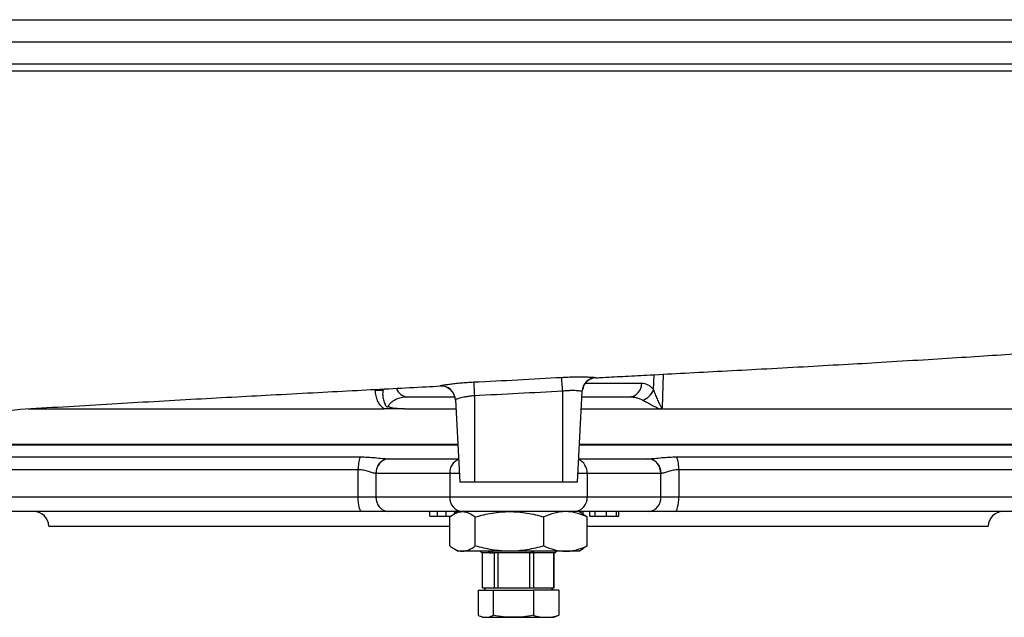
# Model space of a CAD drawing. Header units: millimetres. Extents: x 7 to 1569, y 11 to 2128.
# Tile 11 of 20: x 1018 to 1353, y 165 to 368. Entities that reach past the tile are written whole.
import ezdxf

# ---------------------------------------------------------------- set-up
doc = ezdxf.new("R2010")
doc.units = ezdxf.units.MM

msp = doc.modelspace()

# ---------------------------------------------------------------- linework, layer by layer
at = {"color": 8, "linetype": 'Continuous', "lineweight": 25}
for p, q in [((1213.96, 246.36), (1213.97, 246.41)), ((1233.61, 242.26), (1233.78, 247.38)), ((1236.95, 247.54), (1236.56, 236.07)), ((1138.89, 241.97), (1138.88, 242.37)), ((1141.4, 242.5), (1141.42, 241.97)), ((1141.42, 241.97), (1141.98, 242.53)), ((1160.89, 243.56), (1160.9, 243.57)), ((1210.36, 244.5), (1229.59, 244.5)), ((982.83, 223.5), (1166.95, 223.5)), ((1208.29, 223.5), (1365.8, 223.5)), ((1241.54, 219.37), (1366.02, 219.37)), ((1366.25, 214.98), (1242.21, 214.98)), ((1167.46, 213.76), (1164.24, 213.76)), ((1211, 213.76), (1207.78, 213.76))]:
    msp.add_line(p, q, dxfattribs=at)
at = {"color": 7, "linetype": 'Continuous', "lineweight": 25}
for p, q in [((1160.89, 243.56), (1160.89, 243.56)), ((1202.62, 241.79), (1202.62, 210.76)), ((1209.24, 241.64), (1207.62, 210.76)), ((1166, 239.76), (1149.97, 239.76)), ((1166.15, 238.84), (1167.62, 210.76)), ((1172.62, 240.2), (1172.62, 210.76)), ((1225.27, 239.76), (1209.14, 239.76)), ((1020.6, 235.76), (1141.85, 235.76)), ((1148.8, 235.76), (1166.31, 235.76)), ((1208.93, 235.76), (1235.54, 235.76)), ((1235.54, 235.76), (1365.16, 235.76)), ((982.85, 223.76), (1166.94, 223.76)), ((1208.3, 223.76), (1365.79, 223.76)), ((987.36, 219.37), (1133.7, 219.37)), ((1143.5, 218.76), (1167.2, 218.76)), ((1208.04, 218.76), (1231.73, 218.76)), ((1133.02, 214.98), (984.84, 214.98)), ((1133.02, 205.76), (1133.02, 214.98)), ((1242.21, 214.98), (1242.21, 205.76)), ((1139.08, 213.77), (1139.08, 205.76)), ((1164.24, 213.76), (1139.17, 213.76)), ((1164.24, 213.76), (1164.24, 205.76)), ((1211, 213.76), (1211, 205.76)), ((1236.07, 213.76), (1211, 213.76)), ((1236.15, 205.76), (1236.15, 213.77)), ((1172.62, 210.76), (1167.62, 210.76)), ((1202.62, 210.76), (1172.62, 210.76)), ((1207.62, 210.76), (1202.62, 210.76)), ((984.84, 205.76), (1133.02, 205.76)), ((1133.02, 205.76), (1139.08, 205.76)), ((1139.08, 205.76), (1164.24, 205.76)), ((1164.24, 205.76), (1211, 205.76)), ((1211, 205.76), (1236.15, 205.76)), ((1236.15, 205.76), (1242.21, 205.76)), ((1242.21, 205.76), (1390.4, 205.76)), ((1134.32, 200.76), (989.67, 200.76)), ((1143.41, 200.76), (1134.32, 200.76)), ((1168.57, 200.76), (1143.41, 200.76)), ((1157.48, 199.26), (1157.48, 200.76)), ((1157.48, 199.26), (1160.03, 199.26)), ((1160.03, 199.26), (1160.03, 200.76)), ((1163.02, 199.26), (1163.02, 200.76)), ((1164.21, 189.1), (1164.21, 198.93)), ((1167.12, 200.76), (1165.56, 199.86)), ((1165.93, 200.08), (1165.93, 200.76)), ((1165.97, 200.1), (1165.97, 200.76)), ((1206.67, 200.76), (1168.57, 200.76)), ((1172.89, 189.1), (1172.89, 198.93)), ((1196.31, 189.1), (1196.31, 198.93)), ((1231.82, 200.76), (1206.67, 200.76)), ((1209.67, 199.87), (1208.12, 200.76)), ((1208.42, 200.59), (1208.42, 200.76)), ((1209.66, 199.85), (1211.03, 198.93)), ((1209.7, 199.82), (1209.7, 200.76)), ((1211.03, 189.1), (1211.03, 198.93)), ((1211.85, 200.76), (1211.85, 199.26)), ((1211.92, 199.26), (1211.92, 200.76)), ((1213.76, 199.26), (1213.76, 200.76)), ((1217.64, 199.26), (1217.64, 200.76)), ((1221.02, 199.26), (1221.02, 200.76)), ((1221.85, 199.26), (1221.85, 200.76)), ((1240.91, 200.76), (1231.82, 200.76)), ((1385.57, 200.76), (1240.91, 200.76)), ((1027.62, 195.76), (1164.21, 195.76)), ((1211.03, 195.76), (1347.62, 195.76)), ((1165.56, 188.17), (1167.12, 187.26)), ((1208.12, 187.26), (1209.67, 188.16)), ((1211.03, 189.1), (1209.66, 188.18)), ((1209.67, 188.16), (1209.68, 188.17)), ((1168.55, 187.26), (1167.12, 187.26)), ((1184.6, 187.26), (1168.55, 187.26)), ((1174.62, 187.26), (1175.12, 186.76)), ((1177.78, 186.76), (1175.12, 186.76)), ((1175.41, 174.76), (1175.41, 186.76)), ((1177.78, 186.76), (1177.41, 187.26)), ((1177.78, 186.76), (1178, 186.76)), ((1178, 186.76), (1178, 187.26)), ((1178, 186.76), (1178.78, 186.76)), ((1178.4, 187.26), (1178.78, 186.76)), ((1192.03, 186.76), (1178.78, 186.76)), ((1179.36, 186.76), (1179.36, 174.76)), ((1180.67, 174.76), (1180.67, 186.76)), ((1203.67, 187.26), (1184.6, 187.26)), ((1191.33, 186.76), (1191.33, 174.76)), ((1191.95, 187.26), (1192.03, 186.76)), ((1192.03, 186.76), (1192.08, 186.76)), ((1192.15, 186.76), (1192.08, 186.76)), ((1192.09, 186.76), (1192.09, 187.26)), ((1192.15, 186.76), (1192.38, 186.76)), ((1192.38, 186.76), (1192.82, 187.26)), ((1200.12, 186.76), (1192.38, 186.76)), ((1192.88, 174.76), (1192.88, 186.76)), ((1199.58, 186.76), (1199.58, 174.76)), ((1199.83, 174.76), (1199.83, 186.76)), ((1200.12, 186.76), (1200.62, 187.26)), ((1208.12, 187.26), (1203.67, 187.26)), ((1175.41, 174.76), (1176.53, 174.76)), ((1176.37, 174.76), (1175.91, 173.96)), ((1176.53, 174.76), (1178.24, 174.76)), ((1178.24, 174.76), (1179.36, 174.76)), ((1179.36, 174.76), (1180.67, 174.76)), ((1180.67, 174.76), (1183.69, 174.76)), ((1183.69, 174.76), (1188.31, 174.76)), ((1188.31, 174.76), (1191.33, 174.76)), ((1191.33, 174.76), (1192.88, 174.76)), ((1192.88, 174.76), (1194.78, 174.76)), ((1194.78, 174.76), (1197.68, 174.76)), ((1197.68, 174.76), (1199.58, 174.76)), ((1199.33, 173.96), (1198.86, 174.76)), ((1199.58, 174.76), (1199.83, 174.76)), ((1173.91, 173.96), (1173.91, 165.44)), ((1173.91, 173.96), (1179, 173.96)), ((1179, 173.96), (1179, 165.44)), ((1179, 173.96), (1192.7, 173.96)), ((1192.7, 173.96), (1192.7, 165.44)), ((1201.32, 173.96), (1192.7, 173.96)), ((1201.32, 173.96), (1201.32, 165.44)), ((1174.71, 165.1), (1175.62, 164.76)), ((1175.62, 164.76), (1176.46, 164.76)), ((1176.46, 164.76), (1185.85, 164.76)), ((1185.85, 164.76), (1197.01, 164.76)), ((1197.01, 164.76), (1199.62, 164.76)), ((1199.62, 164.76), (1200.53, 165.1))]:
    msp.add_line(p, q, dxfattribs=at)
at = {"color": 7, "linetype": 'Continuous', "lineweight": 25, "flags": 128}
for points in [[(1172.39, 244.9), (1172.4, 244.72), (1172.41, 244.4), (1172.44, 243.94), (1172.47, 243.36), (1172.5, 242.67), (1172.54, 241.9), (1172.58, 241.06), (1172.62, 240.2)], [(1134.32, 200.76), (1134.07, 200.86), (1133.83, 201.15), (1133.6, 201.61), (1133.4, 202.23), (1133.24, 202.99), (1133.12, 203.85), (1133.05, 204.79), (1133.02, 205.76)], [(1240.91, 200.76), (1241.17, 200.86), (1241.41, 201.15), (1241.64, 201.61), (1241.83, 202.23), (1242, 202.99), (1242.12, 203.85), (1242.19, 204.79), (1242.21, 205.76)]]:
    msp.add_lwpolyline(points, dxfattribs=at)
at = {"color": 7, "linetype": 'Continuous', "lineweight": 25}
for centre, radius, start, end in [((713.96, 214.06), 489.45, 3.2474, 3.7982), ((1214.23, 241.34), 5, 92.7655, 176.9972), ((1214.23, 241.37), 5, 93.1343, 176.9923), ((1140.16, 199.83), 42.16, 88.2779, 91.7221), ((1161.16, 238.53), 5, 3.0009, 93.0937), ((1161.16, 238.58), 5, 3.0098, 92.8855), ((1224.93, 244.41), 4.66, 274.1291, 1.1037), ((1227.73, 244.57), 6.32, 290.259, 338.5113), ((1144.55, 215.45), 11.53, 160.1088, 182.3259), ((1143.81, 214.05), 4.74, 94.9765, 183.4139), ((1143.86, 214.08), 4.7, 94.4019, 183.8113), ((1231.37, 214.08), 4.7, 356.1887, 85.5981), ((1231.43, 214.05), 4.74, 356.5861, 85.0235), ((1230.69, 215.45), 11.53, 357.6741, 19.8912), ((1143.78, 205.45), 4.7, 176.1887, 265.5981), ((1168.93, 205.45), 4.7, 176.1887, 265.5981), ((1206.31, 205.45), 4.7, 274.4019, 3.8113), ((1231.46, 205.45), 4.7, 274.4019, 3.8113), ((1022.62, 195.76), 5, 0, 90), ((1352.62, 195.76), 5, 90, 180)]:
    msp.add_arc(centre, radius, start, end, dxfattribs=at)
at = {"color": 8, "linetype": 'Continuous', "lineweight": 25}
for centre, radius, start, end in [((1150.15, 244.12), 4.36, 198.4911, 267.6936), ((1204.58, 244.71), 5.48, 328.5953, 352.8275), ((1169.13, 214.01), 4.9, 113.0181, 182.8297), ((1206.11, 214.01), 4.9, 357.1703, 66.9819)]:
    msp.add_arc(centre, radius, start, end, dxfattribs=at)
at = {"color": 7, "linetype": 'Continuous', "lineweight": 25}
for points, knots in [([(924.02, 368.26), (927.05, 368.26), (930.41, 368.26), (937.72, 368.26), (941.66, 368.26), (954.08, 368.26), (963.18, 368.26), (977.11, 368.26), (981.8, 368.26), (991.12, 368.26), (995.74, 368.26), (1009.48, 368.26), (1018.51, 368.26), (1036.57, 368.26), (1045.6, 368.26), (1063.9, 368.26), (1073.2, 368.26), (1092.03, 368.26), (1101.55, 368.26), (1120.65, 368.26), (1130.23, 368.26), (1158.91, 368.26), (1177.97, 368.26), (1215.8, 368.26), (1234.57, 368.26), (1271.45, 368.26), (1289.56, 368.26), (1324.73, 368.26), (1341.79, 368.26), (1374.55, 368.26), (1390.28, 368.26), (1420.3, 368.26), (1434.57, 368.26), (1461.16, 368.26), (1473.5, 368.26), (1496.08, 368.26), (1506.32, 368.26), (1524.55, 368.26), (1532.54, 368.26), (1546.16, 368.26), (1551.8, 368.26), (1558.35, 368.26), (1560.21, 368.26), (1563.33, 368.26), (1564.58, 368.26), (1566.54, 368.26), (1567.24, 368.26), (1567.8, 368.26), (1567.89, 368.26), (1567.97, 368.26)], [-0.0000207, -0.0000207, -0.0000207, -0.0000207, 0.0072538, 0.0072538, 0.0145316, 0.0145316, 0.029087, 0.029087, 0.0363647, 0.0363647, 0.0436425, 0.0436425, 0.0581979, 0.0581979, 0.0727534, 0.0727534, 0.0873088, 0.0873088, 0.1018643, 0.1018643, 0.1164197, 0.1164197, 0.1455306, 0.1455306, 0.1746415, 0.1746415, 0.2037524, 0.2037524, 0.2328633, 0.2328633, 0.2619742, 0.2619742, 0.2910851, 0.2910851, 0.320196, 0.320196, 0.3493069, 0.3493069, 0.3784179, 0.3784179, 0.4075288, 0.4075288, 0.4220842, 0.4220842, 0.4366397, 0.4366397, 0.4511951, 0.4511951, 0.4547343, 0.4547343, 0.4547343, 0.4547343]), ([(923.79, 360.76), (926.83, 360.76), (930.19, 360.76), (937.51, 360.76), (941.45, 360.76), (953.88, 360.76), (962.99, 360.76), (976.93, 360.76), (981.62, 360.76), (990.95, 360.76), (995.58, 360.76), (1009.33, 360.76), (1018.37, 360.76), (1036.45, 360.76), (1045.49, 360.76), (1063.81, 360.76), (1073.11, 360.76), (1091.96, 360.76), (1101.48, 360.76), (1120.6, 360.76), (1130.19, 360.76), (1158.91, 360.76), (1177.98, 360.76), (1215.85, 360.76), (1234.63, 360.76), (1271.55, 360.76), (1289.68, 360.76), (1324.88, 360.76), (1341.96, 360.76), (1374.75, 360.76), (1390.49, 360.76), (1420.54, 360.76), (1434.83, 360.76), (1461.45, 360.76), (1473.8, 360.76), (1496.4, 360.76), (1506.65, 360.76), (1524.9, 360.76), (1532.9, 360.76), (1546.54, 360.76), (1552.17, 360.76), (1558.73, 360.76), (1560.6, 360.76), (1563.72, 360.76), (1564.97, 360.76), (1566.93, 360.76), (1567.63, 360.76), (1568.15, 360.76), (1568.21, 360.76), (1568.26, 360.76)], [-0.0000239, -0.0000239, -0.0000239, -0.0000239, 0.0072538, 0.0072538, 0.0145316, 0.0145316, 0.029087, 0.029087, 0.0363647, 0.0363647, 0.0436425, 0.0436425, 0.0581979, 0.0581979, 0.0727534, 0.0727534, 0.0873088, 0.0873088, 0.1018643, 0.1018643, 0.1164197, 0.1164197, 0.1455306, 0.1455306, 0.1746415, 0.1746415, 0.2037524, 0.2037524, 0.2328633, 0.2328633, 0.2619742, 0.2619742, 0.2910851, 0.2910851, 0.320196, 0.320196, 0.3493069, 0.3493069, 0.3784179, 0.3784179, 0.4075288, 0.4075288, 0.4220842, 0.4220842, 0.4366397, 0.4366397, 0.4511951, 0.4511951, 0.453308, 0.453308, 0.453308, 0.453308]), ([(924.02, 353.26), (927.05, 353.26), (930.41, 353.26), (937.72, 353.26), (941.66, 353.26), (954.08, 353.26), (963.18, 353.26), (977.11, 353.26), (981.8, 353.26), (991.12, 353.26), (995.74, 353.26), (1009.48, 353.26), (1018.51, 353.26), (1036.57, 353.26), (1045.6, 353.26), (1063.9, 353.26), (1073.2, 353.26), (1092.03, 353.26), (1101.55, 353.26), (1120.65, 353.26), (1130.23, 353.26), (1158.91, 353.26), (1177.97, 353.26), (1215.8, 353.26), (1234.57, 353.26), (1271.45, 353.26), (1289.56, 353.26), (1324.73, 353.26), (1341.79, 353.26), (1374.55, 353.26), (1390.28, 353.26), (1420.3, 353.26), (1434.57, 353.26), (1461.16, 353.26), (1473.5, 353.26), (1496.08, 353.26), (1506.32, 353.26), (1524.55, 353.26), (1532.54, 353.26), (1546.16, 353.26), (1551.8, 353.26), (1558.35, 353.26), (1560.21, 353.26), (1563.33, 353.26), (1564.58, 353.26), (1566.54, 353.26), (1567.24, 353.26), (1567.8, 353.26), (1567.89, 353.26), (1567.97, 353.26)], [-0.0000207, -0.0000207, -0.0000207, -0.0000207, 0.0072538, 0.0072538, 0.0145316, 0.0145316, 0.029087, 0.029087, 0.0363647, 0.0363647, 0.0436425, 0.0436425, 0.0581979, 0.0581979, 0.0727534, 0.0727534, 0.0873088, 0.0873088, 0.1018643, 0.1018643, 0.1164197, 0.1164197, 0.1455306, 0.1455306, 0.1746415, 0.1746415, 0.2037524, 0.2037524, 0.2328633, 0.2328633, 0.2619742, 0.2619742, 0.2910851, 0.2910851, 0.320196, 0.320196, 0.3493069, 0.3493069, 0.3784179, 0.3784179, 0.4075288, 0.4075288, 0.4220842, 0.4220842, 0.4366397, 0.4366397, 0.4511951, 0.4511951, 0.4547343, 0.4547343, 0.4547343, 0.4547343]), ([(1213.97, 246.33), (1214.8, 246.37), (1218.18, 246.55), (1224.34, 246.88), (1233.63, 247.37), (1244.61, 247.95), (1257.29, 248.63), (1270.73, 249.35), (1284.51, 250.1), (1298.09, 250.86), (1311.75, 251.65), (1325.21, 252.47), (1338.34, 253.29), (1350.61, 254.08), (1362.55, 254.87), (1372.99, 255.58), (1379.32, 256.03), (1381.79, 256.21)], [0, 0, 0, 0, 0.0135783, 0.0552098, 0.1008918, 0.166217, 0.2365818, 0.3120151, 0.3923207, 0.4716067, 0.5472748, 0.6332553, 0.7140684, 0.7898706, 0.86632, 0.9477986, 1, 1, 1, 1]), ([(1160.9, 243.57), (1160.91, 243.59), (1160.99, 243.62), (1161.21, 243.68), (1161.31, 243.7), (1161.54, 243.75), (1161.67, 243.78), (1162.12, 243.86), (1162.48, 243.92), (1163.12, 244.02), (1163.34, 244.06), (1163.83, 244.13), (1164.08, 244.16), (1164.88, 244.27), (1165.46, 244.34), (1166.4, 244.44), (1166.72, 244.47), (1167.37, 244.54), (1168.04, 244.6), (1168.74, 244.66), (1169.45, 244.72), (1169.81, 244.74), (1170.9, 244.82), (1171.64, 244.86), (1172.39, 244.9)], [0, 0, 0, 0, 0.125, 0.125, 0.1875, 0.1875, 0.25, 0.25, 0.375, 0.375, 0.4375, 0.4375, 0.5, 0.5, 0.625, 0.625, 0.6875, 0.6875, 0.75, 0.8125, 0.8125, 0.875, 0.875, 1, 1, 1, 1]), ([(1202.33, 246.48), (1203.08, 246.53), (1203.82, 246.56), (1204.91, 246.6), (1205.28, 246.61), (1205.99, 246.63), (1206.35, 246.64), (1207.4, 246.66), (1208.06, 246.66), (1209, 246.66), (1209.31, 246.65), (1209.9, 246.64), (1210.19, 246.64), (1211, 246.62), (1211.49, 246.6), (1212.14, 246.56), (1212.34, 246.55), (1212.71, 246.53), (1212.88, 246.51), (1213.18, 246.49), (1213.31, 246.48), (1213.54, 246.45), (1213.64, 246.44), (1213.87, 246.4), (1213.95, 246.38), (1213.96, 246.36)], [0, 0, 0, 0, 0.125, 0.125, 0.1875, 0.1875, 0.25, 0.25, 0.375, 0.375, 0.4375, 0.4375, 0.5, 0.5, 0.625, 0.625, 0.6875, 0.6875, 0.75, 0.75, 0.8125, 0.8125, 0.875, 0.875, 1, 1, 1, 1]), ([(1005.4, 234.77), (1010.12, 235.08), (1019.49, 235.7), (1034.17, 236.59), (1048.77, 237.46), (1063.28, 238.29), (1077.53, 239.09), (1091.44, 239.86), (1105.28, 240.6), (1118.93, 241.33), (1132.26, 242.03), (1144.55, 242.67), (1153.98, 243.16), (1159.31, 243.44), (1160.89, 243.53)], [0, 0, 0, 0, 0.105232, 0.209186, 0.309133, 0.40336, 0.496129, 0.583334, 0.665342, 0.752286, 0.832447, 0.905704, 0.971977, 1, 1, 1, 1]), ([(1141.85, 235.76), (1141.6, 235.92), (1141.37, 236.11), (1140.94, 236.52), (1140.74, 236.74), (1140.19, 237.45), (1139.89, 237.96), (1139.53, 238.78), (1139.43, 239.06), (1139.24, 239.63), (1139.17, 239.91), (1138.98, 240.78), (1138.91, 241.37), (1138.89, 241.97)], [0, 0, 0, 0, 0.125, 0.125, 0.25, 0.25, 0.5, 0.5, 0.625, 0.625, 0.75, 0.75, 1, 1, 1, 1]), ([(1141.42, 241.97), (1141.36, 241.45), (1141.35, 240.92), (1141.41, 239.88), (1141.49, 239.35), (1141.69, 238.57), (1141.76, 238.31), (1141.94, 237.8), (1142.05, 237.55), (1142.22, 237.18), (1142.29, 237.06), (1142.43, 236.82), (1142.5, 236.71), (1142.65, 236.56), (1142.7, 236.51), (1142.82, 236.45), (1142.89, 236.43), (1143.02, 236.46), (1143.08, 236.49), (1143.18, 236.57), (1143.23, 236.61), (1143.27, 236.65)], [0, 0, 0, 0, 0.25, 0.25, 0.5, 0.5, 0.625, 0.625, 0.75, 0.75, 0.8125, 0.8125, 0.875, 0.875, 0.90625, 0.90625, 0.9375, 0.9375, 0.96875, 0.96875, 1, 1, 1, 1]), ([(1209.24, 241.64), (1209.24, 241.65), (1209.2, 241.68), (1209.07, 241.71), (1209.02, 241.73), (1208.89, 241.75), (1208.82, 241.77), (1208.57, 241.8), (1208.37, 241.83), (1207.88, 241.88), (1207.61, 241.9), (1207, 241.94), (1206.66, 241.95), (1205.94, 241.96), (1205.56, 241.96), (1204.95, 241.94), (1204.75, 241.94), (1204.33, 241.92), (1204.12, 241.91), (1203.48, 241.87), (1203.06, 241.83), (1202.62, 241.79)], [0, 0, 0, 0, 0.125, 0.125, 0.1875, 0.1875, 0.25, 0.25, 0.375, 0.375, 0.5, 0.5, 0.625, 0.625, 0.75, 0.75, 0.8125, 0.8125, 0.875, 0.875, 1, 1, 1, 1]), ([(1229.59, 244.5), (1229.95, 244.5), (1230.31, 244.46), (1231.02, 244.27), (1231.37, 244.13), (1232.05, 243.76), (1232.38, 243.53), (1233.01, 242.97), (1233.32, 242.64), (1233.61, 242.26)], [0, 0, 0, 0, 0.25, 0.25, 0.5, 0.5, 0.75, 0.75, 1, 1, 1, 1]), ([(1233.61, 242.26), (1233.78, 241.77), (1233.97, 241.25), (1234.38, 240.21), (1234.6, 239.68), (1235.05, 238.6), (1235.29, 238.06), (1235.67, 237.24), (1235.8, 236.97), (1236.03, 236.58), (1236.1, 236.45), (1236.24, 236.26), (1236.29, 236.21), (1236.41, 236.11), (1236.48, 236.07), (1236.56, 236.07)], [0, 0, 0, 0, 0.25, 0.25, 0.5, 0.5, 0.75, 0.75, 0.875, 0.875, 0.9375, 0.9375, 0.96875, 0.96875, 1, 1, 1, 1]), ([(1149.97, 239.76), (1149.35, 239.76), (1148.73, 239.71), (1147.51, 239.5), (1146.91, 239.34), (1146.03, 239), (1145.74, 238.87), (1145.18, 238.57), (1144.9, 238.39), (1144.37, 238), (1144.12, 237.78), (1143.66, 237.27), (1143.44, 236.98), (1143.27, 236.65)], [0, 0, 0, 0, 0.25, 0.25, 0.5, 0.5, 0.625, 0.625, 0.75, 0.75, 0.875, 0.875, 1, 1, 1, 1]), ([(1172.62, 240.2), (1172.19, 240.16), (1171.76, 240.12), (1170.92, 240.01), (1170.51, 239.96), (1169.93, 239.86), (1169.74, 239.83), (1169.36, 239.76), (1169.18, 239.73), (1168.65, 239.62), (1168.33, 239.55), (1167.74, 239.4), (1167.46, 239.33), (1167, 239.2), (1166.8, 239.13), (1166.56, 239.05), (1166.48, 239.02), (1166.36, 238.97), (1166.31, 238.95), (1166.19, 238.89), (1166.15, 238.86), (1166.15, 238.84)], [0, 0, 0, 0, 0.125, 0.125, 0.25, 0.25, 0.3125, 0.3125, 0.375, 0.375, 0.5, 0.5, 0.625, 0.625, 0.75, 0.75, 0.8125, 0.8125, 0.875, 0.875, 1, 1, 1, 1]), ([(1229.92, 238.64), (1229.55, 238.85), (1229.18, 239.01), (1228.42, 239.29), (1228.04, 239.41), (1227.26, 239.59), (1226.86, 239.65), (1226.07, 239.74), (1225.67, 239.76), (1225.27, 239.76)], [0, 0, 0, 0, 0.25, 0.25, 0.5, 0.5, 0.75, 0.75, 1, 1, 1, 1]), ([(1235.54, 235.76), (1235.28, 235.86), (1235.02, 235.98), (1234.51, 236.21), (1234.26, 236.33), (1233.52, 236.7), (1233.04, 236.95), (1232.1, 237.45), (1231.64, 237.69), (1230.75, 238.18), (1230.32, 238.41), (1229.92, 238.64)], [0, 0, 0, 0, 0.125, 0.125, 0.25, 0.25, 0.5, 0.5, 0.75, 0.75, 1, 1, 1, 1]), ([(1148.8, 235.76), (1147.64, 235.76), (1146.48, 235.76), (1144.74, 235.76), (1144.16, 235.76), (1143.29, 235.76), (1143, 235.76), (1142.43, 235.76), (1142.14, 235.76), (1141.85, 235.76)], [0, 0, 0, 0, 0.5, 0.5, 0.75, 0.75, 0.875, 0.875, 1, 1, 1, 1]), ([(1148.8, 235.76), (1148.32, 235.76), (1147.85, 235.77), (1146.9, 235.79), (1146.43, 235.81), (1145.72, 235.86), (1145.49, 235.88), (1145.02, 235.93), (1144.79, 235.97), (1144.44, 236.04), (1144.32, 236.07), (1144.09, 236.14), (1143.98, 236.18), (1143.75, 236.28), (1143.65, 236.34), (1143.5, 236.45), (1143.45, 236.48), (1143.36, 236.56), (1143.31, 236.61), (1143.27, 236.65)], [0, 0, 0, 0, 0.25, 0.25, 0.5, 0.5, 0.625, 0.625, 0.75, 0.75, 0.8125, 0.8125, 0.875, 0.875, 0.9375, 0.9375, 0.96875, 0.96875, 1, 1, 1, 1]), ([(1235.54, 235.76), (1235.72, 235.76), (1235.9, 235.78), (1236.17, 235.84), (1236.25, 235.87), (1236.42, 235.95), (1236.49, 236.01), (1236.56, 236.07)], [0, 0, 0, 0, 0.5, 0.5, 0.75, 0.75, 1, 1, 1, 1]), ([(1133.7, 219.37), (1134.58, 219.37), (1135.45, 219.35), (1137.15, 219.26), (1137.99, 219.2), (1139.63, 219.05), (1140.43, 218.97), (1141.59, 218.86), (1141.96, 218.83), (1142.7, 218.78), (1143.06, 218.77), (1143.4, 218.76)], [0, 0, 0, 0, 0.25, 0.25, 0.5, 0.5, 0.75, 0.75, 0.875, 0.875, 1, 1, 1, 1]), ([(1231.84, 218.76), (1232.18, 218.77), (1232.54, 218.78), (1233.27, 218.83), (1233.65, 218.86), (1234.81, 218.97), (1235.61, 219.05), (1237.25, 219.2), (1238.09, 219.26), (1239.79, 219.35), (1240.66, 219.37), (1241.54, 219.37)], [0, 0, 0, 0, 0.125, 0.125, 0.25, 0.25, 0.5, 0.5, 0.75, 0.75, 1, 1, 1, 1]), ([(1139.08, 213.77), (1138.92, 213.77), (1138.74, 213.8), (1138.35, 213.87), (1138.15, 213.93), (1137.5, 214.11), (1137.03, 214.27), (1136.01, 214.57), (1135.45, 214.72), (1134.28, 214.92), (1133.67, 214.98), (1133.02, 214.98)], [0, 0, 0, 0, 0.125, 0.125, 0.25, 0.25, 0.5, 0.5, 0.75, 0.75, 1, 1, 1, 1]), ([(1242.21, 214.98), (1241.57, 214.98), (1240.95, 214.92), (1239.79, 214.72), (1239.23, 214.57), (1238.21, 214.27), (1237.74, 214.11), (1237.09, 213.93), (1236.89, 213.87), (1236.5, 213.8), (1236.32, 213.77), (1236.15, 213.77)], [0, 0, 0, 0, 0.25, 0.25, 0.5, 0.5, 0.75, 0.75, 0.875, 0.875, 1, 1, 1, 1]), ([(1160.03, 199.26), (1160.21, 199.26), (1160.54, 199.26), (1161.03, 199.26), (1161.47, 199.26), (1161.86, 199.26), (1162.21, 199.26), (1162.52, 199.26), (1162.79, 199.26), (1162.95, 199.26), (1163.02, 199.26)], [0, 0, 0, 0, 0.176764, 0.339321, 0.485964, 0.618378, 0.735776, 0.838267, 0.926865, 1, 1, 1, 1]), ([(1163.02, 199.26), (1163.44, 199.26), (1164.06, 199.26), (1164.52, 199.26), (1164.66, 199.26)], [0, 0, 0, 0, 0.683219, 1, 1, 1, 1]), ([(1164.21, 198.93), (1164.56, 199.21), (1164.92, 199.47), (1165.64, 199.92), (1166, 200.11), (1167.09, 200.59), (1167.81, 200.76), (1168.55, 200.76)], [0, 0, 0, 0, 0.25, 0.25, 0.5, 0.5, 1, 1, 1, 1]), ([(1168.55, 200.76), (1168.92, 200.76), (1169.29, 200.72), (1170.03, 200.55), (1170.39, 200.43), (1171.48, 199.95), (1172.19, 199.49), (1172.89, 198.93)], [0, 0, 0, 0, 0.25, 0.25, 0.5, 0.5, 1, 1, 1, 1]), ([(1172.89, 198.93), (1174.81, 199.49), (1176.74, 199.95), (1180.63, 200.59), (1182.6, 200.76), (1184.6, 200.76)], [0, 0, 0, 0, 0.5, 0.5, 1, 1, 1, 1]), ([(1184.6, 200.76), (1185.1, 200.76), (1185.59, 200.75), (1186.59, 200.71), (1187.08, 200.68), (1188.56, 200.55), (1189.54, 200.43), (1192.47, 199.95), (1194.39, 199.49), (1196.31, 198.93)], [0, 0, 0, 0, 0.125, 0.125, 0.25, 0.25, 0.5, 0.5, 1, 1, 1, 1]), ([(1203.67, 200.76), (1203.36, 200.76), (1203.04, 200.75), (1202.42, 200.71), (1202.11, 200.68), (1201.17, 200.55), (1200.56, 200.43), (1198.72, 199.95), (1197.51, 199.49), (1196.31, 198.93)], [0, 0, 0, 0, 0.125, 0.125, 0.25, 0.25, 0.5, 0.5, 1, 1, 1, 1]), ([(1211.03, 198.93), (1209.83, 199.49), (1208.61, 199.95), (1206.16, 200.59), (1204.92, 200.76), (1203.67, 200.76)], [0, 0, 0, 0, 0.5, 0.5, 1, 1, 1, 1]), ([(1211.92, 199.26), (1211.95, 199.26), (1212.01, 199.26), (1212.15, 199.26), (1212.32, 199.26), (1212.53, 199.26), (1212.78, 199.26), (1213.07, 199.26), (1213.39, 199.26), (1213.64, 199.26), (1213.76, 199.26)], [0, 0, 0, 0, 0.1296621, 0.2557899, 0.3792014, 0.5012274, 0.6236225, 0.7465278, 0.8714685, 1, 1, 1, 1]), ([(1213.76, 199.26), (1213.9, 199.26), (1214.18, 199.26), (1214.63, 199.26), (1215.09, 199.26), (1215.57, 199.26), (1216.07, 199.26), (1216.58, 199.26), (1217.11, 199.26), (1217.46, 199.26), (1217.64, 199.26)], [0, 0, 0, 0, 0.128641, 0.253184, 0.375304, 0.496981, 0.61831, 0.742055, 0.868432, 1, 1, 1, 1]), ([(1217.64, 199.26), (1217.82, 199.26), (1218.17, 199.26), (1218.67, 199.26), (1219.14, 199.26), (1219.58, 199.26), (1219.99, 199.26), (1220.37, 199.26), (1220.72, 199.26), (1220.92, 199.26), (1221.02, 199.26)], [0, 0, 0, 0, 0.131416, 0.258151, 0.381099, 0.502565, 0.623736, 0.746142, 0.87127, 1, 1, 1, 1]), ([(1221.02, 199.26), (1221.37, 199.26), (1221.86, 199.26), (1221.8, 199.26), (1221.79, 199.26)], [0, 0, 0, 0, 0.724938, 1, 1, 1, 1]), ([(1164.21, 189.1), (1164.56, 188.82), (1164.92, 188.56), (1165.64, 188.11), (1166, 187.91), (1167.09, 187.44), (1167.81, 187.26), (1168.55, 187.26)], [0, 0, 0, 0, 0.25, 0.25, 0.5, 0.5, 1, 1, 1, 1]), ([(1168.55, 187.26), (1168.92, 187.26), (1169.29, 187.31), (1170.03, 187.48), (1170.39, 187.6), (1171.48, 188.08), (1172.19, 188.54), (1172.89, 189.1)], [0, 0, 0, 0, 0.25, 0.25, 0.5, 0.5, 1, 1, 1, 1]), ([(1184.6, 187.26), (1184.1, 187.26), (1183.6, 187.28), (1182.61, 187.32), (1182.11, 187.35), (1180.63, 187.48), (1179.65, 187.6), (1176.73, 188.08), (1174.8, 188.54), (1172.89, 189.1)], [0, 0, 0, 0, 0.125, 0.125, 0.25, 0.25, 0.5, 0.5, 1, 1, 1, 1]), ([(1196.31, 189.1), (1194.39, 188.54), (1192.46, 188.08), (1188.56, 187.44), (1186.59, 187.26), (1184.6, 187.26)], [0, 0, 0, 0, 0.5, 0.5, 1, 1, 1, 1]), ([(1196.31, 189.1), (1197.51, 188.54), (1198.72, 188.08), (1201.18, 187.44), (1202.41, 187.26), (1203.67, 187.26)], [0, 0, 0, 0, 0.5, 0.5, 1, 1, 1, 1]), ([(1203.67, 187.26), (1203.98, 187.26), (1204.3, 187.28), (1204.92, 187.32), (1205.23, 187.35), (1206.16, 187.48), (1206.78, 187.6), (1208.62, 188.08), (1209.83, 188.54), (1211.03, 189.1)], [0, 0, 0, 0, 0.125, 0.125, 0.25, 0.25, 0.5, 0.5, 1, 1, 1, 1]), ([(1173.91, 165.44), (1174.33, 165.23), (1174.76, 165.06), (1175.61, 164.83), (1176.03, 164.76), (1176.46, 164.76)], [0, 0, 0, 0, 0.5, 0.5, 1, 1, 1, 1]), ([(1176.46, 164.76), (1176.88, 164.76), (1177.3, 164.83), (1178.15, 165.06), (1178.58, 165.23), (1179, 165.44)], [0, 0, 0, 0, 0.5, 0.5, 1, 1, 1, 1]), ([(1185.85, 164.76), (1184.71, 164.76), (1183.57, 164.83), (1181.28, 165.06), (1180.14, 165.23), (1179, 165.44)], [0, 0, 0, 0, 0.5, 0.5, 1, 1, 1, 1]), ([(1192.7, 165.44), (1191.56, 165.23), (1190.42, 165.06), (1188.14, 164.83), (1186.99, 164.76), (1185.85, 164.76)], [0, 0, 0, 0, 0.5, 0.5, 1, 1, 1, 1]), ([(1192.7, 165.44), (1193.42, 165.23), (1194.14, 165.06), (1195.58, 164.83), (1196.3, 164.76), (1197.01, 164.76)], [0, 0, 0, 0, 0.5, 0.5, 1, 1, 1, 1]), ([(1197.01, 164.76), (1197.73, 164.76), (1198.45, 164.83), (1199.89, 165.06), (1200.61, 165.23), (1201.32, 165.44)], [0, 0, 0, 0, 0.5, 0.5, 1, 1, 1, 1]), ([(1201.32, 165.44), (1201.3, 165.43), (1201.03, 165.29), (1200.76, 165.2), (1200.52, 165.12)], [0, 0, 0, 0, 0.099655, 1, 1, 1, 1])]:
    msp.add_open_spline(points, degree=3, knots=knots, dxfattribs=at)
at = {"color": 8, "linetype": 'Continuous', "lineweight": 25}
msp.add_open_spline([(1565, 350.75), (1565, 350.75), (1565.04, 350.75), (1564.24, 350.76), (1562.7, 350.76), (1560.27, 350.76), (1557.03, 350.76), (1552.59, 350.76), (1546.76, 350.76), (1539.34, 350.76), (1530.76, 350.76), (1521.01, 350.75), (1510.11, 350.75), (1498.11, 350.75), (1485.08, 350.74), (1471.08, 350.74), (1456.13, 350.74), (1440.22, 350.73), (1423.4, 350.73), (1405.76, 350.73), (1387.35, 350.73), (1368.26, 350.72), (1348.54, 350.72), (1328.28, 350.72), (1307.54, 350.72), (1286.37, 350.72), (1264.85, 350.71), (1243.03, 350.71), (1220.99, 350.71), (1198.79, 350.71), (1176.5, 350.71), (1154.18, 350.71), (1133.13, 350.71), (1113.41, 350.7), (1095.03, 350.7), (1076.79, 350.7), (1058.71, 350.7), (1040.84, 350.7), (1023.28, 350.7), (1006.11, 350.7), (989.36, 350.7), (973.01, 350.7), (956.95, 350.69), (941.13, 350.69), (930.9, 350.69), (925.78, 350.69)], degree=3, knots=[0, 0, 0, 0, 0.001957, 0.023073, 0.044219, 0.065433, 0.086761, 0.10805, 0.13343, 0.158723, 0.184018, 0.209397, 0.234932, 0.260456, 0.285813, 0.31109, 0.336373, 0.361742, 0.387279, 0.412863, 0.438413, 0.464007, 0.48959, 0.515141, 0.540737, 0.566319, 0.591871, 0.617468, 0.643051, 0.668605, 0.6942, 0.719784, 0.745333, 0.766663, 0.787995, 0.809295, 0.830597, 0.851935, 0.873198, 0.894344, 0.915428, 0.936506, 0.95761, 0.978763, 1, 1, 1, 1], dxfattribs=at)
at = {"color": 7, "linetype": 'Continuous', "lineweight": 25}
for points in [[(1172.39, 244.9), (1182.37, 245.37), (1192.35, 245.9), (1202.33, 246.48)], [(1202.62, 241.79), (1192.62, 241.2), (1182.62, 240.67), (1172.62, 240.2)], [(1143.4, 218.76), (1143.43, 218.76), (1143.47, 218.76), (1143.5, 218.76)], [(1231.73, 218.76), (1231.77, 218.76), (1231.8, 218.76), (1231.84, 218.76)], [(1139.17, 213.76), (1139.14, 213.76), (1139.11, 213.76), (1139.08, 213.77)], [(1236.15, 213.77), (1236.12, 213.76), (1236.09, 213.76), (1236.07, 213.76)]]:
    msp.add_open_spline(points, degree=3, dxfattribs=at)

doc.saveas('drawing.dxf')
